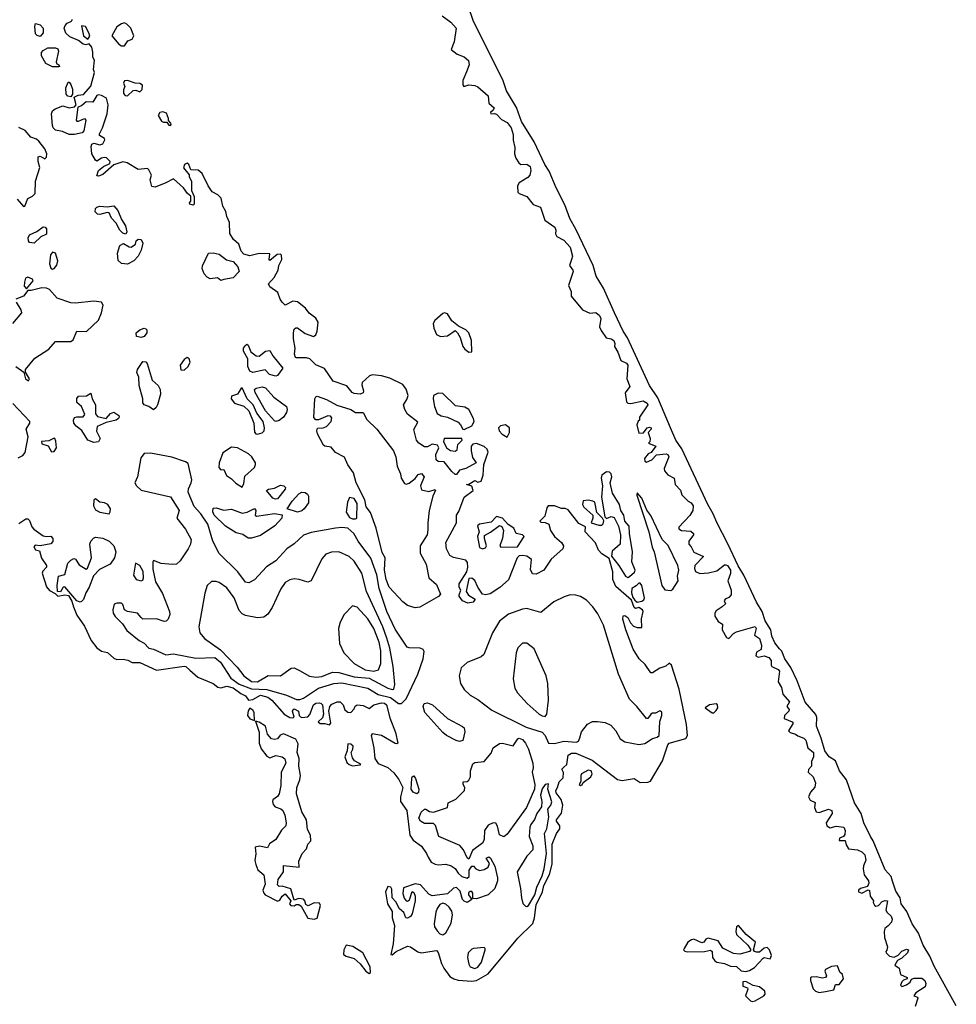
# Model space of a CAD drawing. Extents: x 2923744 to 3052146, y 543855 to 918667.
# Tile 28 of 50: x 2994081 to 3000200, y 818480 to 824910. Entities that reach past the tile are written whole.
import ezdxf

# ---------------------------------------------------------------- set-up
doc = ezdxf.new("R2010")
doc.units = 0

msp = doc.modelspace()

# ---------------------------------------------------------------- linework, layer by layer
at = {"layer": '0CON10XD'}
for points in [[(3000200.3, 818470.3), (3000055, 818728), (3000028, 818795), (2999984.6, 818865), (2999954.2, 818945), (2999912.5, 819005), (2999876.2, 819085), (2999840.8, 819135), (2999832.5, 819175), (2999805, 819217.5), (2999783.3, 819283.3), (2999774.1, 819314.1), (2999735, 819357.5), (2999657.7, 819547.7), (2999638.8, 819575), (2999596.2, 819665), (2999578, 819725), (2999536.1, 819796.1), (2999482.5, 819945), (2999437.5, 820005), (2999410.3, 820070.3), (2999368.8, 820095), (2999341.2, 820135), (2999317.3, 820217.3), (2999286, 820296), (2999287.9, 820352.1), (2999282.2, 820372.2), (2999213, 820453), (2999161.4, 820591.4), (2999119.1, 820679.1), (2999080.9, 820735), (2999060, 820785), (2999045, 820801.9), (2999015, 820840), (2998996, 820885), (2998987.7, 820925), (2998950.6, 820985), (2998932, 821045), (2998895, 821106.8), (2998812.7, 821282.7), (2998774.3, 821344.3), (2998707.9, 821487.9), (2998635, 821625.6), (2998612.7, 821682.7), (2998576.1, 821745), (2998408, 822108), (2998368.5, 822165), (2998333.5, 822245), (2998250.2, 822440.2), (2998195, 822521.4), (2998052.2, 822832.2), (2998024.2, 822875), (2997966.9, 822995), (2997896.1, 823156.1), (2997847.1, 823235), (2997827.9, 823305), (2997717.6, 823537.6), (2997675, 823612.5), (2997641.9, 823701.9), (2997585, 823812.9), (2997540.5, 823920.5), (2997512, 823965), (2997441.7, 824111.7), (2997359.6, 824245), (2997326.6, 824336.6), (2997260.8, 824445), (2997236.6, 824516.6), (2997045, 824899.2), (2997009.9, 824999.9)], [(2996842, 824935), (2996898, 824895), (2996933.3, 824855), (2996920.5, 824765), (2996900, 824715), (2996940, 824685), (2996985, 824666.7), (2997012.9, 824642.9), (2997018, 824615), (2996999.5, 824570.5), (2996977, 824513), (2996976.7, 824485), (2996983.3, 824475), (2997015.8, 824484.2), (2997055, 824480), (2997075, 824472), (2997142.3, 824412.3), (2997146, 824365), (2997180.8, 824335), (2997175, 824320), (2997157.5, 824305), (2997160, 824295), (2997182, 824298), (2997195, 824293.3), (2997229.1, 824259.1), (2997265, 824239.1), (2997291.1, 824205), (2997305, 824160), (2997305.5, 824124.5), (2997316.8, 824075), (2997313.8, 824033.8), (2997323.3, 824005), (2997341.2, 823975), (2997355, 823964), (2997395, 823966.5), (2997415, 823951.2), (2997420, 823925), (2997414.2, 823895), (2997400.7, 823879.3), (2997344, 823845), (2997334.3, 823825), (2997334.5, 823784.5), (2997345, 823774.4), (2997394, 823755), (2997435, 823703.8), (2997483.8, 823685), (2997511.3, 823601.3), (2997576.7, 823555), (2997583.3, 823535), (2997581.7, 823511.7), (2997590, 823495), (2997635, 823470), (2997676.7, 823425), (2997692.2, 823365), (2997686.7, 823343.3), (2997672, 823305), (2997695.4, 823275.4), (2997697.1, 823265), (2997666, 823175), (2997683.8, 823135), (2997683.3, 823105), (2997757.5, 823015), (2997805, 822993.3), (2997845, 822997.5), (2997868.3, 822978.3), (2997877.9, 822957.9), (2997870, 822905), (2997879.6, 822879.6), (2997911.9, 822831.9), (2997945, 822826.4), (2997962.9, 822815), (2997970, 822795), (2997966.7, 822775), (2997989.8, 822739.8), (2998007.5, 822685), (2998045, 822666), (2998054, 822655), (2998046.7, 822565), (2998067.5, 822515), (2998037, 822473), (2998046.2, 822415), (2998055, 822406.2), (2998074.3, 822404.3), (2998155, 822420.8), (2998181.2, 822405), (2998184, 822395), (2998130, 822315), (2998130, 822295), (2998121.7, 822288.3), (2998113.3, 822265), (2998125, 822210), (2998157, 822213), (2998180, 822245), (2998195, 822250), (2998206.7, 822245), (2998207.5, 822235), (2998187.5, 822215), (2998200, 822175), (2998197.5, 822152.5), (2998190, 822145), (2998237.5, 822125), (2998205.9, 822084.1), (2998186, 822074), (2998164, 822045), (2998166.1, 822026.1), (2998175, 822020), (2998211.2, 822035), (2998242.1, 822067.9), (2998303.8, 822073.8), (2998315, 822070), (2998322, 822055), (2998291.7, 821978.3), (2998293.2, 821963.2), (2998315, 821936.7), (2998356.4, 821916.4), (2998363.3, 821875), (2998398.3, 821838.3), (2998407.7, 821807.7), (2998447.5, 821765), (2998467.5, 821755), (2998481.2, 821735), (2998478, 821705), (2998458.8, 821671.2), (2998386.7, 821595), (2998387.5, 821585), (2998404.2, 821574.2), (2998465, 821568.8), (2998482.5, 821555), (2998482.5, 821545), (2998452, 821505), (2998452.5, 821485), (2998468.3, 821468.3), (2998485, 821432.5), (2998547.5, 821405), (2998492.5, 821345), (2998489.2, 821325), (2998496.7, 821306.7), (2998525, 821292.7), (2998582.2, 821297.8), (2998635, 821310.8), (2998685, 821348.8), (2998695, 821350), (2998705.8, 821345), (2998724.3, 821315), (2998725, 821293.3), (2998707.5, 821245), (2998728.9, 821185), (2998728.9, 821155), (2998715, 821137.5), (2998690, 821125), (2998683.8, 821113.8), (2998692.5, 821095), (2998670, 821075), (2998630.9, 821049.1), (2998622.6, 821035), (2998622, 821015), (2998645, 820980.7), (2998673.4, 820963.4), (2998670.9, 820925), (2998698.9, 820875), (2998715, 820869.3), (2998745, 820901.6), (2998765, 820913.1), (2998885, 820948), (2998891.9, 820935), (2998881.2, 820891.2), (2998915, 820868), (2998926.9, 820825), (2998925, 820797.5), (2998895, 820780), (2998890, 820755), (2998905, 820746.2), (2998944.2, 820755.8), (2998975, 820743.6), (2998991.2, 820725), (2998990, 820695), (2998995.8, 820685.8), (2999035.6, 820665.6), (2999044.5, 820655), (2999035.4, 820585.4), (2999058.8, 820548.8), (2999066.7, 820505), (2999110, 820455), (2999092.9, 820425), (2999107.5, 820405), (2999106.2, 820395), (2999078.6, 820365), (2999075.8, 820345.8), (2999126.7, 820325), (2999134, 820315), (2999103.3, 820265), (2999114.1, 820254.1), (2999150, 820245), (2999165, 820232.5), (2999205, 820217.5), (2999216.7, 820205), (2999230, 820155), (2999267.5, 820125), (2999266.7, 820095), (2999253.3, 820065), (2999253.3, 820035), (2999235, 820012.5), (2999232, 819995), (2999264.3, 819964.3), (2999279.2, 819925), (2999275, 819896.7), (2999246.5, 819865), (2999234.5, 819835), (2999245, 819812.9), (2999278.3, 819798.3), (2999273.5, 819765), (2999285, 819736.2), (2999305, 819731.9), (2999365, 819753.3), (2999386.4, 819746.4), (2999390, 819725), (2999350, 819665), (2999354, 819645), (2999375, 819632.9), (2999415.9, 819644.1), (2999465, 819636.2), (2999473.8, 819615), (2999471.7, 819588.3), (2999463.8, 819576.2), (2999437.5, 819565), (2999435, 819550), (2999475, 819550), (2999481.2, 819521.2), (2999495.9, 819495.9), (2999555, 819488), (2999583.3, 819475), (2999602, 819455), (2999608.8, 819421.2), (2999593.3, 819385), (2999592.5, 819365), (2999598.8, 819325), (2999627.5, 819285), (2999628.6, 819271.4), (2999620, 819250), (2999574.3, 819235.7), (2999562, 819225), (2999561.2, 819215), (2999583.6, 819206.4), (2999625, 819227.5), (2999633, 819223), (2999637.5, 819185), (2999660, 819155), (2999657.5, 819145), (2999665, 819127.5), (2999675, 819120), (2999692.5, 819125), (2999715, 819150), (2999735, 819157.5), (2999750, 819155), (2999740, 819095), (2999748.6, 819078.6), (2999773.8, 819055), (2999781.2, 819035), (2999776.2, 819015), (2999755, 818992), (2999732.5, 818975), (2999728.8, 818955), (2999731.2, 818915), (2999750, 818855), (2999747, 818833), (2999740, 818825), (2999742.5, 818815), (2999763.3, 818795), (2999795, 818788.2), (2999819.8, 818800.2), (2999845, 818827.5), (2999875, 818838.8), (2999888, 818835), (2999881.2, 818815), (2999845, 818780.8), (2999816.7, 818765), (2999797.5, 818735), (2999826.7, 818715), (2999835, 818673.3), (2999880, 818655), (2999880, 818645), (2999855, 818637.5), (2999845, 818626.7), (2999836, 818605), (2999845, 818596), (2999875, 818606.2), (2999898.8, 818625), (2999907, 818643), (2999925, 818650), (2999975, 818650), (2999995.6, 818635), (3000001.4, 818615), (2999995.8, 818594.2), (2999936.2, 818555), (2999923.3, 818535), (2999946.2, 818526.2), (2999949.5, 818519.5), (2999930.6, 818465)], [(2994215, 824801.2), (2994195, 824806.2), (2994185, 824817.5), (2994179.5, 824865), (2994185, 824885.6), (2994215, 824875.7), (2994234.2, 824855), (2994234, 824825), (2994215, 824801.2)], [(2997065, 818634.1), (2997141.6, 818678.4), (2997335, 818911.1), (2997432.9, 819007.1), (2997444.3, 819045), (2997455, 819130), (2997496.9, 819213.1), (2997506.1, 819255), (2997541.6, 819328.4), (2997559.6, 819395), (2997560, 819525), (2997588.8, 819595), (2997610.9, 819625), (2997609.8, 819645), (2997588.1, 819675), (2997587.8, 819685), (2997621.5, 819728.5), (2997629.2, 819779.2), (2997618.2, 819818.2), (2997585, 819860.9), (2997582.7, 819875), (2997595.5, 819895), (2997605, 819933.1), (2997631.9, 819958.1), (2997632.7, 819992.7), (2997622.3, 820015), (2997635, 820028), (2997656.2, 820045), (2997665, 820107.1), (2997685, 820120.5), (2997715, 820119.2), (2997821.2, 820075), (2997987.1, 819947.1), (2998018.1, 819941.9), (2998095, 819955.3), (2998135, 819928.9), (2998185, 819930.9), (2998202.7, 819937.3), (2998281, 820069), (2998315.5, 820175), (2998325, 820185.4), (2998434, 820216), (2998444.2, 820235), (2998437.4, 820307.4), (2998388.7, 820538.7), (2998340, 820695), (2998325, 820707.5), (2998302.7, 820687.3), (2998263.9, 820673.9), (2998215, 820644.2), (2998204.6, 820644.6), (2998168.2, 820698.2), (2998128.6, 820735), (2998088, 820798), (2998040, 820925), (2998022, 820995), (2998024.2, 821015.8), (2998035, 821020), (2998055, 821006), (2998070.9, 820970.9), (2998090.1, 820950.1), (2998115, 820939.6), (2998145, 820940), (2998142.6, 820997.4), (2998154.3, 821045), (2998149.2, 821055), (2998125, 821071.2), (2998105, 821064.3), (2998095, 821070.8), (2998078.6, 821118.6), (2997975, 821208.5), (2997956.5, 821255), (2997956.2, 821305), (2997931.7, 821391.7), (2997885, 821422.5), (2997862.5, 821445), (2997842.6, 821492.6), (2997776.2, 821565), (2997777.5, 821597.5), (2997735, 821619.4), (2997665, 821708.2), (2997645, 821718.5), (2997621.7, 821718.3), (2997575, 821735.6), (2997534.2, 821735.8), (2997525, 821722.5), (2997511.9, 821668.1), (2997480, 821635), (2997485, 821627.5), (2997515, 821627.1), (2997538.8, 821615), (2997548.6, 821575), (2997574.8, 821534.8), (2997620, 821495), (2997633.8, 821475), (2997630, 821455), (2997552.6, 821387.4), (2997505, 821314), (2997455, 821289.2), (2997431.7, 821291.7), (2997418.5, 821318.5), (2997425.3, 821385.3), (2997395, 821405.4), (2997365, 821411.8), (2997345, 821409.1), (2997330, 821395), (2997275, 821251.4), (2997218.3, 821201.7), (2997155, 821161.1), (2997125, 821153.1), (2997105, 821157.5), (2997073.8, 821205), (2997055, 821247.5), (2997035, 821261.9), (2997015, 821261.2), (2996998.6, 821175), (2997012.7, 821152.7), (2997056.2, 821125), (2997042.5, 821105), (2997009.5, 821099.5), (2996974, 821115), (2996952, 821145), (2996951.2, 821155), (2996963.8, 821185), (2996952.9, 821205), (2996952.7, 821225), (2997001.9, 821305), (2997009.1, 821335), (2997006.2, 821366.2), (2996995, 821380.8), (2996915, 821397.9), (2996891.2, 821411.2), (2996869.5, 821455), (2996866, 821495), (2996934, 821625), (2996933.8, 821673.8), (2996950.9, 821699.1), (2996985, 821791.2), (2997044, 821835), (2997035, 821863.3), (2997000, 821875), (2997015, 821877.5), (2997055, 821901.2), (2997075, 821890), (2997095, 821896), (2997109.5, 821935), (2997113.8, 822005), (2997141.4, 822085), (2997135, 822106), (2997115, 822122.5), (2997065, 822142), (2997041.1, 822138.9), (2997030.8, 822125), (2997030, 822095), (2997040.3, 822050.3), (2997062.5, 822015), (2996995, 821980), (2996955, 821968), (2996935, 821940), (2996925, 821940), (2996905, 821959.1), (2996855, 822021.9), (2996815, 822024.6), (2996801.2, 822035), (2996799.3, 822070.7), (2996818.8, 822115), (2996810.6, 822130.6), (2996775, 822138.9), (2996745, 822121.1), (2996725, 822119.5), (2996688.5, 822145), (2996673.2, 822163.2), (2996656.2, 822233.8), (2996681.7, 822281.7), (2996615, 822334), (2996596.9, 822365), (2996588.8, 822395), (2996610.7, 822429.3), (2996618, 822455), (2996605, 822497.5), (2996585, 822526.7), (2996498.8, 822568.8), (2996445, 822584.2), (2996385, 822591.2), (2996365.9, 822584.1), (2996319.3, 822540.7), (2996316.2, 822525), (2996327.2, 822487.2), (2996325, 822472.5), (2996305.9, 822464.1), (2996265, 822469.3), (2996252.7, 822475), (2996218.3, 822518.3), (2996129.5, 822549.5), (2996072.7, 822632.7), (2996015, 822656.8), (2995975.8, 822695.8), (2995955, 822702.4), (2995888.8, 822701.2), (2995881.9, 822705), (2995875.5, 822725), (2995881.4, 822765), (2995870.4, 822825), (2995869.1, 822865), (2995875, 822888.8), (2995885, 822898.8), (2995895, 822898), (2995945, 822860.8), (2995999.5, 822840.5), (2996015, 822852.5), (2996024, 822875), (2996030.8, 822935), (2996015, 822960), (2995972.9, 822992.9), (2995947.2, 823027.2), (2995895, 823067.5), (2995865, 823072), (2995815, 823046.7), (2995795, 823065.8), (2995782.3, 823085), (2995768.1, 823128.1), (2995716, 823165), (2995706.7, 823185), (2995743.6, 823226.4), (2995770, 823275), (2995773.8, 823305), (2995794.3, 823345), (2995792.1, 823372.1), (2995785, 823379.2), (2995762.2, 823377.8), (2995715, 823337.5), (2995710, 823345), (2995715, 823380), (2995645, 823383.3), (2995585, 823367.5), (2995545, 823379.2), (2995528.5, 823398.5), (2995513.1, 823445), (2995478, 823475), (2995453.4, 823513.4), (2995451.2, 823585), (2995433.3, 823625), (2995427.7, 823657.7), (2995407.5, 823692.5), (2995396.7, 823745), (2995375.8, 823765.8), (2995338.8, 823785), (2995312.5, 823825), (2995273.8, 823905), (2995247.3, 823927.3), (2995200, 823930), (2995186.7, 823965), (2995175, 823972.5), (2995157.5, 823965), (2995151.7, 823941.7), (2995187.5, 823897.5), (2995187.5, 823885), (2995203.3, 823855), (2995203.3, 823795), (2995220, 823755), (2995220, 823705), (2995215, 823700), (2995192.5, 823705), (2995190, 823715), (2995200, 823725), (2995198.3, 823758.3), (2995177.5, 823775), (2995151.7, 823811.7), (2995085, 823870), (2995036.2, 823843.8), (2994965, 823817.5), (2994945, 823820), (2994932.5, 823865), (2994942.5, 823895), (2994925, 823930), (2994915, 823937.5), (2994855, 823932.5), (2994782.5, 823975), (2994755, 823981.2), (2994695, 823962.5), (2994625, 823900), (2994595, 823887.5), (2994585, 823890), (2994596.7, 823925), (2994627.7, 823952.3), (2994668.8, 823971.2), (2994672.5, 823985), (2994647.1, 824007.1), (2994635, 824010), (2994615, 824006), (2994585, 823986.7), (2994575, 823993.8), (2994552.5, 824035), (2994548.3, 824081.7), (2994552.5, 824097.5), (2994565, 824103.8), (2994605, 824094), (2994625, 824100), (2994636.7, 824125), (2994633.9, 824133.9), (2994602.9, 824152.9), (2994602, 824165), (2994622.2, 824205), (2994652.9, 824295), (2994658.6, 824355), (2994648.8, 824398.8), (2994615, 824415.8), (2994595, 824419.2), (2994585.6, 824414.4), (2994558.2, 824371.8), (2994515, 824373.1), (2994485, 824347.5), (2994460, 824340), (2994450, 824255), (2994455, 824247.5), (2994465, 824246.7), (2994505, 824266), (2994513.8, 824255), (2994500, 824185), (2994488.3, 824171.7), (2994439.6, 824160.4), (2994405, 824161.5), (2994360.6, 824180.6), (2994315, 824189.2), (2994299.4, 824205), (2994295, 824220), (2994288.5, 824295), (2994296, 824315), (2994312.1, 824327.9), (2994362.3, 824347.7), (2994405, 824334), (2994438, 824342), (2994450, 824355), (2994437.5, 824405), (2994463.1, 824416.9), (2994497.3, 824422.7), (2994545, 824476.7), (2994570, 824565), (2994562.5, 824585), (2994570, 824645), (2994558, 824665), (2994557.7, 824697.7), (2994551.7, 824731.7), (2994535, 824752.5), (2994513.6, 824746.4), (2994495, 824750), (2994465, 824773.8), (2994407.7, 824797.7), (2994382.3, 824822.3), (2994372, 824855), (2994377.3, 824872.7), (2994391.7, 824888.3), (2994419.5, 824900.5), (2994426.1, 824913.9)], [(2994525, 824782.5), (2994538.3, 824801.7), (2994533.3, 824825), (2994510, 824865), (2994485, 824870), (2994496.7, 824805), (2994525, 824782.5)], [(2994765, 824740), (2994787, 824773), (2994815.9, 824784.1), (2994826.2, 824805), (2994806.7, 824855), (2994781.7, 824881.7), (2994765, 824890), (2994745, 824884), (2994716.4, 824863.6), (2994683.3, 824805), (2994729.5, 824749.5), (2994745, 824740), (2994765, 824740)], [(2994295, 824602.5), (2994252, 824625), (2994222.9, 824675), (2994224, 824695), (2994235, 824708.8), (2994265, 824726.7), (2994315, 824726.7), (2994329.2, 824719.2), (2994333.8, 824705), (2994320, 824635), (2994322.5, 824622.5), (2994337.5, 824615), (2994340, 824605), (2994335, 824603.3), (2994295, 824602.5)], [(2994415, 824407.5), (2994395, 824410), (2994384.2, 824424.2), (2994381.4, 824465), (2994398.3, 824501.7), (2994405, 824502.5), (2994415, 824487.5), (2994425.8, 824455.8), (2994426.7, 824423.3), (2994415, 824407.5)], [(2994785, 824413.3), (2994823, 824447), (2994839.3, 824449.3), (2994865, 824440), (2994880, 824455), (2994883.6, 824483.6), (2994865, 824493.8), (2994835, 824496), (2994785, 824512.5), (2994765, 824510), (2994760, 824495), (2994767.5, 824475), (2994758.3, 824451.7), (2994758.3, 824428.3), (2994770, 824415), (2994785, 824413.3)], [(2995065, 824220), (2995070, 824225), (2995067.5, 824235), (2995052.5, 824252.5), (2995053.3, 824265), (2995038.9, 824298.9), (2995015, 824308.6), (2994995.8, 824304.2), (2994986.2, 824285), (2995008.3, 824248.3), (2995020.7, 824240.7), (2995041.7, 824241.7), (2995055, 824222.5), (2995065, 824220)], [(2994065, 823737.1), (2994105, 823689.2), (2994115, 823692), (2994135, 823743.1), (2994165, 823757.3), (2994181.1, 823775), (2994184.1, 823855), (2994212, 823945), (2994200.8, 823985), (2994201.2, 824015), (2994215, 824020), (2994245, 824002.5), (2994256.6, 824013.4), (2994258, 824035), (2994245, 824067.7), (2994205, 824117.3), (2994189.6, 824129.6), (2994153.3, 824143.3), (2994116.3, 824186.3), (2994075, 824205.2)], [(2994775, 823510), (2994755, 823516.2), (2994735, 823536.2), (2994710.9, 823580.9), (2994680, 823615), (2994665, 823648.8), (2994651.7, 823651.7), (2994605, 823638.2), (2994589.1, 823639.1), (2994573.3, 823655), (2994575, 823676.7), (2994585, 823686.7), (2994605, 823692.3), (2994653, 823687), (2994695, 823693.8), (2994721.2, 823665), (2994746, 823605), (2994772, 823565), (2994780, 823525), (2994775, 823510)], [(2994175, 823451.3), (2994145, 823454.7), (2994137.3, 823465), (2994137.1, 823485), (2994145, 823504.4), (2994192.7, 823527.3), (2994235, 823556.7), (2994246.2, 823556.2), (2994255.5, 823544.5), (2994255, 823510), (2994218.1, 823491.9), (2994175, 823451.3)], [(2994785, 823314.1), (2994745, 823318.5), (2994725, 823337.5), (2994719, 823385), (2994734.2, 823435), (2994759.1, 823449.1), (2994795, 823426.2), (2994810, 823425), (2994836.4, 823443.6), (2994842.5, 823465), (2994854.2, 823475.8), (2994875, 823473.8), (2994885, 823450), (2994874.3, 823405), (2994855, 823365.7), (2994827.5, 823335), (2994785, 823314.1)], [(2994295, 823281.8), (2994305, 823284.5), (2994323, 823307), (2994329.4, 823335), (2994315.4, 823385), (2994295, 823392.3), (2994281, 823375), (2994275.7, 823315), (2994285, 823288.5), (2994295, 823281.8)], [(2995395, 823207.5), (2995373.8, 823223.8), (2995325, 823218.5), (2995305, 823229.1), (2995285, 823250), (2995273.5, 823285), (2995275, 823302.5), (2995315, 823386.2), (2995345, 823388.1), (2995385, 823378.9), (2995431.1, 823341.1), (2995475, 823331.5), (2995506.3, 823296.3), (2995515.7, 823265), (2995476.4, 823223.6), (2995415, 823213.8), (2995395, 823207.5)], [(2994125, 823152.5), (2994167.9, 823205), (2994163.9, 823215), (2994135, 823229.2), (2994117.9, 823222.1), (2994111.5, 823195), (2994110.5, 823170.5), (2994125, 823152.5)], [(2994055, 822644.8), (2994108.7, 822608.7), (2994119.6, 822565), (2994137.7, 822552.3), (2994144.5, 822565), (2994117.8, 822607.8), (2994118.7, 822625), (2994179.7, 822700.3), (2994271.7, 822758.3), (2994315, 822808.2), (2994415, 822809.3), (2994429.6, 822820.4), (2994455, 822875.4), (2994516.5, 822873.5), (2994595, 822947.8), (2994615, 822996.2), (2994625.8, 823045), (2994615.6, 823065.6), (2994565, 823072.3), (2994445, 823058.9), (2994415, 823061.5), (2994325, 823091.5), (2994275, 823148.2), (2994255, 823156.9), (2994225, 823159.1), (2994155, 823141.9), (2994135, 823142.5), (2994105.3, 823104.7), (2994056.4, 823085)], [(2994057.1, 823065), (2994087.5, 823015), (2994092.9, 822995), (2994034.3, 822925.7)], [(2997015, 822738.8), (2997035, 822740), (2997031.9, 822815), (2997016, 822866), (2996995, 822885.6), (2996947.7, 822907.7), (2996905, 822943.3), (2996875, 822990), (2996856.7, 822996.7), (2996845, 822991.2), (2996792.9, 822945), (2996783.3, 822925), (2996785.6, 822895.6), (2996805, 822853.8), (2996830.5, 822840.5), (2996875, 822846), (2996925, 822880), (2996941.2, 822865), (2996958, 822835), (2996976.8, 822776.8), (2996988.7, 822758.7), (2997015, 822738.8)], [(2994875, 822834), (2994845, 822841.4), (2994841.8, 822865), (2994865, 822885.3), (2994894.5, 822894.5), (2994905, 822891.9), (2994911.9, 822885), (2994911.9, 822865), (2994895, 822842), (2994875, 822834)], [(2995755, 822582.7), (2995713.8, 822593.8), (2995685, 822623.3), (2995605, 822605.5), (2995585, 822613.8), (2995572.2, 822645), (2995570.5, 822695), (2995542, 822745), (2995543.3, 822765), (2995555, 822782.5), (2995565, 822790), (2995574.3, 822784.3), (2995591.7, 822741.7), (2995625, 822715.8), (2995645, 822713.8), (2995686, 822745), (2995715, 822749.2), (2995734.4, 822715), (2995799.2, 822635), (2995765, 822585.8), (2995755, 822582.7)], [(2995155, 822620.2), (2995181.7, 822645), (2995193.7, 822673.7), (2995189.1, 822695), (2995175, 822703.1), (2995155, 822691.3), (2995128.3, 822655), (2995134.1, 822624.1), (2995155, 822620.2)], [(2994955, 822362), (2994924.7, 822384.7), (2994894.4, 822395), (2994885, 822407.5), (2994885.5, 822435), (2994862, 822522), (2994860, 822575), (2994846.7, 822605), (2994850, 822625), (2994885, 822677.1), (2994905, 822675.6), (2994914.2, 822665), (2994945.3, 822555.3), (2994985, 822521.4), (2994999.5, 822495), (2995000.4, 822465), (2994981.2, 822395), (2994972.8, 822377.2), (2994955, 822362)], [(2995635, 822203.8), (2995665, 822211.8), (2995677.5, 822225), (2995681, 822245), (2995670.5, 822285), (2995630.5, 822340.5), (2995605.2, 822395), (2995567, 822435), (2995535, 822505.8), (2995525, 822500), (2995504.8, 822465.2), (2995465, 822450.9), (2995461.9, 822435), (2995485, 822404.7), (2995545, 822385.8), (2995577.2, 822355), (2995611.2, 822275), (2995615.4, 822215.4), (2995623.8, 822205), (2995635, 822203.8)], [(2995755, 822286.8), (2995745, 822290.4), (2995686.3, 822355), (2995618.2, 822475), (2995615.6, 822495), (2995625, 822504.4), (2995665, 822511.6), (2995687.5, 822505), (2995742.2, 822445), (2995822.9, 822385), (2995828.9, 822365), (2995825, 822344), (2995805, 822314.4), (2995775, 822292), (2995755, 822286.8)], [(2994565, 822148.5), (2994525.7, 822165), (2994486.4, 822226.4), (2994450, 822255), (2994434.7, 822275), (2994431.5, 822295), (2994438.9, 822311.1), (2994455, 822317.5), (2994494.5, 822315.5), (2994507.3, 822332.7), (2994485, 822383.8), (2994455, 822410), (2994454.4, 822435.6), (2994465, 822450.8), (2994516.3, 822453.7), (2994545, 822470), (2994554.4, 822435), (2994575.2, 822395.2), (2994575.9, 822335.9), (2994588.9, 822318.9), (2994645, 822305.6), (2994675, 822338.5), (2994695, 822346.4), (2994728, 822325), (2994731.2, 822315), (2994726, 822305), (2994710, 822295), (2994645, 822280), (2994586.9, 822253.1), (2994582.6, 822222.6), (2994606.7, 822175), (2994595, 822153.8), (2994565, 822148.5)], [(2996665, 821068.6), (2996615, 821084.2), (2996585, 821107.5), (2996495, 821203.3), (2996475.7, 821255), (2996463.8, 821315), (2996468.8, 821395), (2996449.9, 821429.9), (2996409.9, 821589.9), (2996372.2, 821692.2), (2996345, 821728.8), (2996334.7, 821775), (2996278.5, 821885), (2996261.1, 821951.1), (2996225, 822003.5), (2996202.2, 822052.2), (2996145, 822084.6), (2996115, 822119.4), (2996075, 822125.6), (2996065, 822132.5), (2996027.5, 822205), (2996022.5, 822225), (2996027, 822243), (2996064, 822244), (2996085, 822252.5), (2996116.7, 822285), (2996119.6, 822309.6), (2996110.5, 822320.5), (2996095, 822322.5), (2996032.2, 822297.8), (2996015, 822296.9), (2996003.2, 822313.2), (2996009.6, 822435), (2996015, 822448.1), (2996025, 822451.5), (2996085, 822430), (2996152.2, 822392.2), (2996244.3, 822365), (2996275, 822344.4), (2996325, 822344.3), (2996349, 822299), (2996415, 822235.4), (2996523.6, 822095), (2996539.1, 822055), (2996547.6, 821995), (2996568.9, 821945), (2996573.1, 821915), (2996595, 821881.2), (2996605, 821875.8), (2996625, 821882.9), (2996665.4, 821914.6), (2996685, 821940), (2996705, 821945.4), (2996724.5, 821925), (2996700.5, 821865), (2996705, 821840), (2996755, 821827.9), (2996795, 821842.5), (2996798.5, 821838.5), (2996781, 821799), (2996755.8, 821704.2), (2996746.5, 821625), (2996747.6, 821577.6), (2996742.7, 821545), (2996697.9, 821475), (2996696.7, 821426.7), (2996736.4, 821355), (2996754.3, 821264.3), (2996805, 821222.5), (2996830.7, 821159.3), (2996817, 821143), (2996695, 821074.2), (2996665, 821068.6)], [(2996985, 822233.3), (2997035, 822258), (2997049.2, 822285), (2997045.8, 822305), (2997015, 822363.3), (2996990, 822380), (2996928.3, 822388.3), (2996845, 822468), (2996815, 822470.8), (2996785, 822456.2), (2996781.5, 822435), (2996790.4, 822385), (2996809.2, 822339.2), (2996835, 822322.2), (2996875, 822313.5), (2996945, 822281.8), (2996961.2, 822265), (2996975, 822236.7), (2996985, 822233.3)], [(2994070.4, 822049.6), (2994102, 822065), (2994117.5, 822082.5), (2994137.1, 822185), (2994122.2, 822235), (2994147.3, 822275), (2994146.9, 822285), (2994035, 822404.1)], [(2997265, 822183.3), (2997281.9, 822215), (2997281.4, 822245), (2997255, 822263.3), (2997222.2, 822257.8), (2997210, 822245), (2997212.9, 822225), (2997233.4, 822203.4), (2997265, 822183.3)], [(2994288.2, 822088.2), (2994305, 822089.1), (2994320.9, 822115), (2994317.6, 822157.6), (2994310, 822175), (2994305, 822177.5), (2994271.1, 822158.9), (2994222.5, 822155), (2994225, 822140), (2994267.4, 822127.4), (2994288.2, 822088.2)], [(2996925, 822092.9), (2996938.3, 822101.7), (2996944.1, 822135.9), (2996972.5, 822165), (2996970, 822175), (2996854.6, 822175.4), (2996849.4, 822155), (2996869.2, 822115), (2996895, 822095.7), (2996925, 822092.9)], [(2995535, 821857.5), (2995545, 821880), (2995550.8, 821929.2), (2995613.9, 821985), (2995622.5, 822005), (2995620.4, 822015), (2995598.5, 822055), (2995575, 822075.5), (2995503.8, 822113.8), (2995465, 822117.8), (2995408.6, 822081.4), (2995383.2, 822015), (2995382.8, 821985), (2995395, 821971.2), (2995415, 821971.9), (2995433, 821933), (2995465, 821912.1), (2995493.2, 821883.2), (2995535, 821857.5)], [(2996575, 820444.2), (2996605.3, 820474.7), (2996682.1, 820635), (2996715.8, 820735), (2996723, 820783), (2996716.4, 820796.4), (2996696.4, 820806.4), (2996625, 820806.9), (2996612.3, 820812.3), (2996535, 820930.5), (2996480.2, 821045), (2996429.8, 821195), (2996415, 821284.4), (2996375, 821393.1), (2996292.3, 821505), (2996264.6, 821554.6), (2996225, 821590), (2996185, 821594.2), (2996145, 821589.4), (2995985, 821561.3), (2995935, 821544.5), (2995875, 821487.1), (2995825.5, 821454.5), (2995755, 821375.6), (2995692.9, 821337.1), (2995615, 821251.4), (2995577.6, 821232.4), (2995556.4, 821236.4), (2995505, 821304.5), (2995384, 821424), (2995342.9, 821505), (2995310.5, 821615), (2995265, 821683.9), (2995221.5, 821731.5), (2995182.4, 821825), (2995182.9, 821847.1), (2995202, 821885), (2995204.7, 821905), (2995180.9, 822010.9), (2995165, 822022.5), (2995075, 822052), (2994935, 822079.4), (2994895, 822076.2), (2994871.7, 822048.3), (2994850, 821925), (2994834.1, 821885.9), (2994843.8, 821865), (2994875, 821836.7), (2995065, 821794.3), (2995122.5, 821705), (2995107.5, 821655), (2995165, 821582), (2995200.8, 821515), (2995195.7, 821485), (2995180.8, 821455), (2995130, 821375), (2995106.2, 821355), (2995078.3, 821351.7), (2995005, 821358.2), (2994955, 821377.5), (2994950.3, 821369.7), (2994950.6, 821320.6), (2994968.1, 821238.1), (2995013.5, 821163.5), (2995059.2, 821045), (2995060.8, 821025), (2995050, 820995), (2995037.8, 820982.2), (2995025, 820980), (2994975, 820997.8), (2994885.9, 820995.9), (2994874.2, 821005.8), (2994849.4, 821035), (2994785, 821045.6), (2994766, 821055), (2994755, 821090), (2994745, 821099.4), (2994715, 821100), (2994698.1, 821091.9), (2994689.2, 821055), (2994691.1, 821035), (2994705, 821013.1), (2994753.5, 820965), (2994780, 820920), (2994862.2, 820855), (2994895, 820837.5), (2994925, 820805.8), (2994955, 820798.4), (2995035, 820762.9), (2995085, 820769.5), (2995231.2, 820741.2), (2995355, 820743.6), (2995392.3, 820715), (2995460.3, 820610.3), (2995515, 820571.3), (2995595, 820539), (2995695.5, 820535.5), (2995825, 820499), (2995890.2, 820470.2), (2995910.6, 820469.4), (2995935, 820478.1), (2996033.5, 820545), (2996133.1, 820575), (2996185, 820578.2), (2996355, 820544.2), (2996422.4, 820502.4), (2996502.5, 820482.5), (2996555, 820445.2), (2996575, 820444.2)], [(2998055, 821266.4), (2998065, 821272.7), (2998098.3, 821301.7), (2998102.5, 821315), (2998080.1, 821370.1), (2998084.3, 821435), (2998064.7, 821555), (2998063.2, 821603.2), (2998034.3, 821635), (2998026.9, 821675), (2998007.8, 821705), (2997998.8, 821745), (2997955, 821818.1), (2997938.8, 821885), (2997950, 821925), (2997945.8, 821945), (2997935, 821955.7), (2997915, 821958), (2997885, 821936.2), (2997878.9, 821915), (2997888.7, 821865), (2997882.6, 821792.6), (2997903.3, 821663.3), (2997915, 821652.5), (2997945, 821665.8), (2997965, 821658), (2997992.7, 821602.7), (2998006.5, 821546.5), (2998003.1, 821485), (2997950.9, 821439.1), (2997947.5, 821407.5), (2997996.1, 821345), (2998038.2, 821275), (2998055, 821266.4)], [(2995752.3, 821777.7), (2995735, 821784.3), (2995693.8, 821835), (2995705.7, 821844.3), (2995745, 821851.2), (2995785, 821870), (2995806.7, 821866.7), (2995816.9, 821855), (2995814.2, 821845), (2995765, 821781.4), (2995752.3, 821777.7)], [(2994665, 821684), (2994672.5, 821695), (2994674.3, 821715), (2994657.5, 821745), (2994635, 821755.4), (2994605, 821758.9), (2994575, 821780), (2994565, 821771.2), (2994562.3, 821735), (2994575, 821709.4), (2994605, 821694.5), (2994665, 821684)], [(2995895, 821694.4), (2995827.5, 821715), (2995861.1, 821765), (2995905, 821814.2), (2995925, 821824.2), (2995945, 821822), (2995960.8, 821810.8), (2995967.3, 821797.3), (2995967.5, 821755), (2995940, 821715), (2995925, 821703.1), (2995895, 821694.4)], [(2996275, 821650), (2996282.5, 821655), (2996285, 821751.1), (2996265, 821782.9), (2996235, 821790), (2996221.7, 821758.3), (2996213.4, 821693.4), (2996235, 821660), (2996255, 821650.8), (2996275, 821650)], [(2998335, 821182.5), (2998348.8, 821191.2), (2998384, 821245), (2998378.6, 821275), (2998387.6, 821315), (2998380, 821345), (2998317.1, 821477.1), (2998277.7, 821515), (2998205, 821672), (2998177.9, 821707.9), (2998145, 821786.2), (2998115, 821820), (2998113.3, 821805), (2998191.2, 821565), (2998213.8, 821465), (2998226.2, 821435), (2998276.7, 821215), (2998296.2, 821186.2), (2998335, 821182.5)], [(2995574, 821524), (2995537.8, 821547.8), (2995495, 821558.2), (2995425, 821602.4), (2995352, 821675), (2995341.9, 821695), (2995345, 821719.4), (2995365, 821722), (2995415, 821707.1), (2995465, 821713.3), (2995535, 821687.9), (2995566.8, 821693.2), (2995615, 821718), (2995623.8, 821705), (2995620, 821675), (2995628.8, 821668.8), (2995744.7, 821684.7), (2995796, 821676), (2995794.2, 821655), (2995748.6, 821605), (2995655, 821541.8), (2995595, 821524.7), (2995574, 821524)], [(2997865, 821608), (2997885, 821610), (2997893.3, 821616.7), (2997896.7, 821636.7), (2997887.5, 821655), (2997851.5, 821691.5), (2997838.5, 821758.5), (2997826.5, 821766.5), (2997795, 821772), (2997763.1, 821766.9), (2997757.9, 821745), (2997766.9, 821726.9), (2997824.4, 821675), (2997825.5, 821654.5), (2997814.1, 821624.1), (2997865, 821608)], [(2997105, 821454.5), (2997125, 821461.4), (2997130.5, 821475), (2997117.3, 821522.7), (2997117.7, 821542.3), (2997157.7, 821562.3), (2997215, 821605.8), (2997230, 821600), (2997241.9, 821575), (2997235, 821523.8), (2997217.5, 821475), (2997224.5, 821464.5), (2997332.4, 821467.6), (2997375.8, 821535), (2997365.5, 821545.5), (2997324.2, 821555), (2997309.4, 821589.4), (2997272.8, 821612.8), (2997235, 821654.2), (2997195, 821665.4), (2997160.7, 821629.3), (2997085, 821615.4), (2997071.9, 821605), (2997082, 821565), (2997072.5, 821535), (2997083.9, 821463.9), (2997105, 821454.5)], [(2994075, 821620.6), (2994120.2, 821649.8), (2994135, 821650), (2994145, 821640), (2994159, 821599), (2994173.3, 821583.3), (2994235, 821539.3), (2994255, 821534.4), (2994285, 821537.1), (2994298.3, 821521.7), (2994297.3, 821502.7), (2994285, 821486.2), (2994215, 821474), (2994182.7, 821477.3), (2994173.2, 821466.8), (2994185, 821446.9), (2994210.6, 821440.6), (2994222.8, 821392.8), (2994256, 821345), (2994255.7, 821334.3), (2994230.9, 821309.1), (2994227.9, 821295), (2994256.7, 821206.7), (2994275, 821183.1), (2994313.1, 821163.1), (2994330, 821145), (2994375, 821154.2), (2994398.8, 821148.8), (2994422.4, 821112.4), (2994431.3, 821075), (2994455, 821022.2), (2994505, 820950), (2994548.8, 820855), (2994585, 820808.8), (2994615, 820785.6), (2994655, 820778), (2994695, 820740), (2994715, 820731.2), (2994757.1, 820732.9), (2994787.1, 820727.1), (2994815, 820711.9), (2994865, 820712.1), (2994975, 820662.9), (2995155, 820688), (2995166.7, 820685), (2995191.9, 820661.9), (2995245, 820615.4), (2995345, 820575.8), (2995375, 820550.3), (2995395, 820547.4), (2995435, 820557), (2995475, 820546.8), (2995525, 820510), (2995556.2, 820495), (2995576.1, 820466.1), (2995605, 820471.2), (2995655, 820498.4), (2995702.5, 820485), (2995728.8, 820465), (2995809.2, 820375), (2995845, 820351.9), (2995865, 820350), (2995873.3, 820355), (2995864, 820395), (2995866.7, 820405), (2995875, 820409.2), (2995902, 820395), (2995907.5, 820365), (2995915, 820357.5), (2995925, 820352.5), (2995963.6, 820356.4), (2995976.7, 820373.3), (2996000.9, 820435), (2996015, 820446.3), (2996038.5, 820448.5), (2996051.2, 820445), (2996059.2, 820435), (2996065.7, 820375), (2996058.7, 820351.3), (2996030, 820325), (2996043.9, 820313.9), (2996075, 820312.9), (2996105, 820303.8), (2996113.8, 820316.2), (2996100, 820395), (2996108.1, 820425), (2996120, 820440), (2996155, 820455.4), (2996175, 820455.4), (2996193.5, 820435), (2996205, 820402.5), (2996225, 820387.5), (2996245, 820386.5), (2996265, 820410), (2996273.1, 820426.9), (2996285.5, 820434.5), (2996325, 820430.4), (2996365, 820412), (2996394.4, 820435.6), (2996445, 820448.6), (2996465, 820447.2), (2996477.8, 820435), (2996500.1, 820350.1), (2996535.1, 820255.1), (2996551.1, 820185), (2996545, 820180), (2996535, 820183.4), (2996445.2, 820235.2), (2996383.1, 820246.9), (2996378, 820235), (2996394.3, 820155), (2996400.5, 820085), (2996423.1, 820053.1), (2996485, 820026.9), (2996525, 819991.1), (2996557.3, 819947.3), (2996583.1, 819895), (2996568.8, 819835), (2996569.7, 819805), (2996610, 819745), (2996630.3, 819585), (2996651.2, 819551.2), (2996705, 819513.5), (2996739.7, 819465), (2996749.8, 819440.2), (2996768.8, 819408.8), (2996795, 819394.4), (2996815, 819389.5), (2996865, 819394.4), (2996898.8, 819385), (2996925.5, 819365.5), (2996945, 819336.7), (2996970, 819315), (2997005, 819302.5), (2997017.5, 819315), (2997016.7, 819355), (2997035, 819382.5), (2997045, 819382.5), (2997061.2, 819365), (2997085, 819354.5), (2997115, 819360.5), (2997140.8, 819375), (2997149.2, 819399.2), (2997127.5, 819435), (2997145, 819443.3), (2997156.2, 819435), (2997185, 819382.5), (2997201.9, 819305), (2997202.2, 819285), (2997184.5, 819235.5), (2997140.8, 819195), (2997065, 819168.8), (2997040.5, 819170.5), (2997040.4, 819205), (2997035, 819215.5), (2997023.3, 819216.7), (2997013.3, 819206.7), (2997012.5, 819195), (2997033.8, 819165), (2997005, 819145.5), (2996985, 819152.5), (2996973.8, 819163.8), (2996959.1, 819219.1), (2996935, 819241.8), (2996915, 819239.1), (2996875, 819202.2), (2996775, 819188.9), (2996755, 819198.8), (2996699.1, 819259.1), (2996663.6, 819266.4), (2996589.4, 819240.6), (2996583.7, 819203.7), (2996591.8, 819171.8), (2996605, 819155.3), (2996615, 819153.8), (2996627.5, 819162.5), (2996645, 819215.7), (2996655, 819210.9), (2996665, 819186), (2996664.3, 819155), (2996645, 819071.2), (2996635, 819052.7), (2996615, 819041.8), (2996604.4, 819045), (2996589.6, 819079.6), (2996562.2, 819102.2), (2996537.8, 819147.8), (2996514.5, 819175), (2996511.7, 819231.7), (2996505, 819244.2), (2996485, 819250), (2996470, 819215), (2996484.7, 819135), (2996514, 819085), (2996514.2, 819045), (2996529.8, 818995), (2996521.6, 818875), (2996505, 818803.8), (2996515, 818802), (2996541.4, 818825), (2996615, 818858.9), (2996635, 818855.5), (2996682.8, 818822.8), (2996704.7, 818814.7), (2996805, 818831), (2996815, 818818.8), (2996836, 818746), (2996852.9, 818715), (2996891.5, 818661.5), (2996917.7, 818645), (2996945, 818637.2), (2997035, 818629.8), (2997065, 818634.1)], [(2994475, 821107.1), (2994455, 821115.5), (2994375, 821205.8), (2994365, 821203.3), (2994346.4, 821173.6), (2994326.7, 821175), (2994324.6, 821215.4), (2994334.6, 821275.4), (2994375, 821286.9), (2994395, 821360), (2994415, 821381.4), (2994435, 821392), (2994445, 821386.2), (2994470, 821350), (2994515, 821322), (2994522.9, 821327.1), (2994550, 821395), (2994538.5, 821485), (2994545.6, 821505), (2994562.5, 821525), (2994575, 821530), (2994623.3, 821525), (2994666, 821505), (2994695, 821473.8), (2994708.1, 821435), (2994700, 821395), (2994670.8, 821355), (2994601.1, 821318.9), (2994562.1, 821277.9), (2994535.5, 821205), (2994513.2, 821166.8), (2994497.6, 821122.4), (2994485, 821109.5), (2994475, 821107.1)], [(2996514.4, 820535.6), (2996525, 820538.6), (2996532.3, 820567.7), (2996520.9, 820685), (2996499, 820805), (2996480.1, 820870.1), (2996453.1, 820945), (2996345.9, 821175), (2996316.7, 821295), (2996266.7, 821373.3), (2996233.3, 821403.3), (2996165, 821435.4), (2996117.8, 821432.2), (2996081.4, 821418.6), (2996055, 821388.8), (2995984.3, 821245.7), (2995962.3, 821237.7), (2995907.5, 821255), (2995875, 821257.5), (2995845, 821251.5), (2995816, 821234), (2995786.6, 821193.4), (2995729.8, 821070.2), (2995702.4, 821027.6), (2995675, 821007.5), (2995635, 821003.3), (2995555, 821020), (2995535, 821030), (2995515, 821051.1), (2995481.6, 821135), (2995435, 821199.6), (2995385, 821234.6), (2995365, 821241.5), (2995335, 821240), (2995305.8, 821215), (2995290.9, 821165), (2995251.4, 820945), (2995258.6, 820905), (2995288, 820868), (2995393.8, 820793.8), (2995501.9, 820681.9), (2995545.5, 820625), (2995595, 820588.4), (2995635, 820586.7), (2995705, 820626.1), (2995785, 820624.5), (2995855.4, 820674.6), (2995875, 820676.2), (2995909.9, 820659.9), (2995975, 820623.4), (2996015, 820615.3), (2996055, 820619.7), (2996125, 820649.5), (2996165, 820646.1), (2996265, 820619.1), (2996365, 820609.4), (2996485, 820544.7), (2996514.4, 820535.6)], [(2994875, 821244.3), (2994885, 821248.8), (2994890.6, 821265), (2994887, 821307), (2994865.8, 821345), (2994838.3, 821361.7), (2994825, 821283.3), (2994842.5, 821255), (2994875, 821244.3)], [(2998115, 821106.2), (2998145, 821112.5), (2998158.5, 821121.5), (2998162.5, 821135), (2998145, 821214), (2998135, 821230.8), (2998125, 821230), (2998108.3, 821211.7), (2998080, 821195), (2998077.8, 821167.8), (2998086.8, 821136.8), (2998099.2, 821119.2), (2998115, 821106.2)], [(2998125, 820175.6), (2998165, 820182.9), (2998214.5, 820215.5), (2998245, 820224), (2998258.1, 820235), (2998262.4, 820327.6), (2998275.8, 820365.8), (2998276.7, 820386.7), (2998264.1, 820395.9), (2998235, 820381.4), (2998215, 820381.1), (2998204.4, 820375), (2998185, 820345.8), (2998175, 820347.1), (2998113.6, 820423.6), (2998065, 820471.9), (2997992.5, 820635), (2997894.7, 820955), (2997859, 821029), (2997825.3, 821075.3), (2997785, 821118.1), (2997745, 821142.2), (2997715, 821152.5), (2997676.6, 821153.4), (2997638.3, 821141.7), (2997571.4, 821108.6), (2997485, 821039.2), (2997395, 821064.5), (2997365, 821060.9), (2997275, 821027.5), (2997215, 820982.2), (2997169.1, 820905), (2997114.2, 820765), (2997095, 820748.6), (2997005, 820711.2), (2996965, 820676.7), (2996951.9, 820625), (2996960, 820575), (2996984.4, 820535), (2997025, 820498.6), (2997075, 820470), (2997165, 820400.8), (2997389.7, 820289.7), (2997495, 820257.2), (2997513, 820235), (2997536, 820186), (2997575, 820182.3), (2997635, 820198.9), (2997718.6, 820191.4), (2997731.9, 820198.1), (2997739.7, 820220.3), (2997750.7, 820259.3), (2997790.6, 820309.4), (2997823.2, 820326.8), (2997855, 820327.3), (2997905, 820320.7), (2997942.2, 820302.2), (2997976.6, 820266.6), (2998005, 820214.4), (2998035, 820194.4), (2998125, 820175.6)], [(2996395, 820654.4), (2996425.4, 820665), (2996441.2, 820705), (2996441.3, 820788.7), (2996429.8, 820845), (2996394.3, 820935), (2996355, 820996.2), (2996285, 821074.3), (2996255, 821081.2), (2996200.8, 821025), (2996173.6, 820976.4), (2996163.3, 820935), (2996171.2, 820835), (2996199.6, 820775), (2996265, 820706), (2996337.8, 820665), (2996395, 820654.4)], [(2997515, 820360), (2997525.5, 820375), (2997535.4, 820465.4), (2997531.9, 820575), (2997519.5, 820625), (2997441.9, 820801.9), (2997395, 820838), (2997365, 820838.8), (2997335, 820808.8), (2997323.9, 820776.1), (2997305.6, 820605), (2997315.6, 820545), (2997333, 820513), (2997396.7, 820445), (2997475, 820375.6), (2997495, 820362.9), (2997515, 820360)], [(2996955, 820197.1), (2996933.4, 820203.4), (2996868.8, 820235), (2996844.6, 820254.6), (2996727.5, 820385), (2996715.8, 820425), (2996723.8, 820445), (2996745, 820449.2), (2996778.8, 820435), (2996875.5, 820345.5), (2996974, 820295), (2996984, 820285), (2996989.5, 820259.5), (2996975, 820202.9), (2996955, 820197.1)], [(2998615, 820383.3), (2998632.3, 820397.7), (2998641.2, 820415), (2998640, 820435), (2998632, 820442), (2998587.5, 820435), (2998560, 820415), (2998605, 820383.3), (2998615, 820383.3)], [(2995615, 820332.5), (2995612.1, 820385), (2995605, 820400.8), (2995585, 820414), (2995572.7, 820397.3), (2995568.2, 820365), (2995585, 820343.6), (2995615, 820332.5)], [(2996004.7, 819035.3), (2996025, 819043.1), (2996045.3, 819125), (2996040.5, 819140.5), (2996005, 819142), (2995965, 819121.9), (2995950.7, 819130.7), (2995944.5, 819155), (2995935, 819166.2), (2995905, 819170.4), (2995875, 819160), (2995853.1, 819233.1), (2995795, 819250.6), (2995775, 819248), (2995765, 819260), (2995768.6, 819295), (2995805.3, 819344.7), (2995804.5, 819385.5), (2995906.7, 819375), (2995904.6, 819415), (2995925.6, 819465), (2995954.3, 819495), (2995964.3, 819525), (2995983.4, 819546.6), (2995981.1, 819585), (2995960.7, 819620.7), (2995954.8, 819685), (2995925, 819737.5), (2995888.3, 819855), (2995891.6, 819895), (2995911.2, 819945), (2995915.8, 819975), (2995904.4, 820035), (2995906.4, 820085), (2995893.4, 820125), (2995900.8, 820180.8), (2995885, 820210.4), (2995805.3, 820245.3), (2995782.4, 820237.6), (2995765, 820214.1), (2995745, 820209.2), (2995725, 820214), (2995700.8, 820245), (2995686, 820296), (2995645, 820322.5), (2995621.2, 820328.8), (2995646, 820256), (2995644.4, 820185), (2995658, 820148), (2995695, 820101.1), (2995715, 820090), (2995755, 820105.4), (2995796.6, 820096.6), (2995812.5, 820082.5), (2995820.5, 820055), (2995788.4, 819995), (2995787.9, 819907.9), (2995775.2, 819854.8), (2995765, 819836.7), (2995735.6, 819815), (2995731.8, 819805), (2995737.9, 819785), (2995750.3, 819770.3), (2995786.2, 819756.2), (2995799.2, 819745), (2995812.3, 819715), (2995820.9, 819665), (2995818.8, 819645), (2995792.1, 819617.9), (2995755, 819555.3), (2995712.4, 819527.6), (2995698.8, 819501.2), (2995647.5, 819512.5), (2995620, 819505), (2995623.4, 819463.4), (2995618, 819418), (2995623.1, 819393.1), (2995636.8, 819356.8), (2995676.1, 819326.1), (2995685.3, 819265), (2995669.7, 819225), (2995675, 819205.6), (2995685, 819195.4), (2995766, 819154), (2995780.2, 819159.8), (2995795, 819186.9), (2995815, 819201.9), (2995852.5, 819155), (2995844.4, 819135), (2995852.5, 819125), (2995875, 819122), (2995888, 819132), (2995905, 819131.4), (2995920.3, 819120.3), (2995962.3, 819042.3), (2996004.7, 819035.3)], [(2996255, 820037.1), (2996305, 820044), (2996310, 820045), (2996297.5, 820055), (2996269.1, 820069.1), (2996255, 820090), (2996246, 820125), (2996257.8, 820145), (2996258.9, 820165), (2996245, 820178.6), (2996225, 820180), (2996220, 820135), (2996204.5, 820095.5), (2996219.1, 820059.1), (2996233.8, 820045), (2996255, 820037.1)], [(2997015, 819427.5), (2997005, 819436.7), (2996979.5, 819489.5), (2996956.3, 819516.3), (2996819.4, 819575), (2996796.7, 819646.7), (2996785, 819661.4), (2996725, 819660), (2996699.2, 819675), (2996688.6, 819695), (2996703.3, 819735), (2996725, 819754), (2996735, 819753.8), (2996758, 819738), (2996783.9, 819733.9), (2996875.5, 819764.5), (2996880, 819795), (2996930.6, 819819.4), (2996986.4, 819875), (2996990, 819895), (2996978.8, 819915), (2996977.5, 819932.5), (2997005, 819934.3), (2997015.8, 819944.2), (2997025.3, 819965), (2997027.2, 820005), (2997040.4, 820049.6), (2997055, 820058.1), (2997115, 820065.7), (2997160.9, 820119.1), (2997174.7, 820155.3), (2997215, 820183.5), (2997235.4, 820185.4), (2997305, 820168.6), (2997335, 820212.9), (2997345, 820217.3), (2997365, 820210), (2997385, 820185.5), (2997405, 820145.7), (2997433, 820055), (2997436, 820024), (2997429.4, 819995), (2997445.6, 819915.6), (2997444.8, 819885), (2997391.1, 819765), (2997265, 819591.4), (2997245, 819574.2), (2997215.6, 819585.6), (2997203.1, 819643.1), (2997191.9, 819661.9), (2997174.6, 819664.6), (2997141.3, 819648.7), (2997118, 819615), (2997115, 819557.5), (2997107.1, 819535), (2997040, 819485), (2997015, 819427.5)], [(2997745, 819908), (2997755, 819912), (2997762.5, 819927.5), (2997811.4, 819965), (2997820.6, 819985), (2997814.2, 820004.2), (2997795, 820008.1), (2997752, 819985), (2997746.8, 819975), (2997747.5, 819935), (2997736.2, 819915), (2997745, 819908)], [(2996675, 819853.6), (2996651.5, 819865), (2996638, 819885), (2996642.1, 819955), (2996645, 819965.5), (2996655, 819971.5), (2996666.5, 819955), (2996689.6, 819885), (2996687.2, 819862.8), (2996675, 819853.6)], [(2997395, 819117.3), (2997405, 819124.4), (2997447.2, 819195), (2997459.9, 819245), (2997495, 819319.4), (2997508.1, 819365), (2997522.7, 819465), (2997510.4, 819595), (2997524.1, 819625.9), (2997538.3, 819705), (2997530.6, 819755), (2997550.8, 819779.2), (2997558.1, 819801.9), (2997531.4, 819885), (2997535, 819920), (2997515, 819915.3), (2997495, 819887.7), (2997483.3, 819845), (2997492.1, 819805), (2997490.3, 819769.7), (2997459.6, 819725), (2997445, 819686.7), (2997420, 819655), (2997414, 819636), (2997409.2, 819575), (2997433.3, 819515), (2997432.4, 819487.6), (2997395, 819446.4), (2997331.8, 819345), (2997353.9, 819235), (2997358.4, 819175), (2997368.6, 819138.6), (2997385, 819119.5), (2997395, 819117.3)], [(2996845, 818933.6), (2996865, 818946.9), (2996900.2, 819009.8), (2996909.4, 819065), (2996905, 819088.2), (2996887.7, 819115), (2996865, 819134.3), (2996845, 819140.6), (2996825, 819131.5), (2996807.5, 819105), (2996798.6, 819081.4), (2996788.1, 819005), (2996791.3, 818985), (2996808.5, 818958.5), (2996825, 818940.8), (2996845, 818933.6)], [(2998825, 818694.1), (2998849.7, 818700.3), (2998881, 818719), (2998938, 818782), (2998945, 818785.6), (2998985, 818777.5), (2998992.1, 818797.9), (2998980, 818835), (2998965, 818850), (2998945, 818846.7), (2998915, 818821.1), (2998895, 818819.4), (2998882.5, 818825), (2998876.2, 818835), (2998887.3, 818885), (2998827.2, 818935), (2998777.5, 818995), (2998764.4, 818985), (2998759.6, 818955), (2998763.2, 818935), (2998837.7, 818865), (2998856.7, 818835), (2998848.8, 818825), (2998785, 818806.8), (2998745, 818810.7), (2998675.8, 818845.8), (2998644.3, 818895), (2998578.6, 818911.4), (2998564.5, 818905.5), (2998550, 818885), (2998538.3, 818881.7), (2998485, 818904.2), (2998469.7, 818900.3), (2998445.6, 818884.4), (2998422, 818845), (2998418.8, 818835), (2998425.8, 818825.8), (2998445, 818822.2), (2998555, 818824.4), (2998595, 818832.5), (2998606, 818825), (2998606.2, 818785), (2998623, 818763), (2998635, 818754), (2998685.3, 818745.3), (2998725, 818729.2), (2998765, 818726.5), (2998795, 818697.3), (2998825, 818694.1)], [(2996365, 818680), (2996373, 818687), (2996370.2, 818725), (2996323.5, 818815), (2996257.9, 818857.9), (2996214.7, 818865.3), (2996198.4, 818835), (2996196.7, 818805), (2996213.8, 818793.8), (2996265, 818778.3), (2996305, 818743.5), (2996342.3, 818695), (2996365, 818680)], [(2997055, 818712.5), (2997075, 818722), (2997098, 818755), (2997122.5, 818835), (2997122.5, 818845), (2997115, 818850), (2997046.2, 818843.8), (2997035, 818840), (2997010, 818815), (2997006.2, 818785), (2997015, 818742.5), (2997025, 818723.8), (2997055, 818712.5)], [(2999305, 818557.5), (2999345, 818563.3), (2999400, 818575), (2999411.7, 818608.3), (2999435, 818610), (2999462.5, 818645), (2999456.7, 818675), (2999440, 818690), (2999425, 818730), (2999384.2, 818725.8), (2999345, 818706.7), (2999342, 818695), (2999351.2, 818665), (2999345, 818653.8), (2999325, 818650), (2999285, 818660), (2999255, 818657.5), (2999248.3, 818651.7), (2999247.5, 818635), (2999265, 818580), (2999280, 818565), (2999305, 818557.5)], [(2998867.5, 818497.5), (2998885, 818502.5), (2998943.5, 818535), (2998950.9, 818545), (2998949.5, 818565), (2998915, 818593.8), (2998872.5, 818602.5), (2998825, 818628.1), (2998805, 818626), (2998805, 818597.5), (2998835, 818586.7), (2998838.3, 818578.3), (2998823.3, 818535), (2998855, 818502), (2998867.5, 818497.5)]]:
    msp.add_lwpolyline(points, dxfattribs=at)

doc.saveas('drawing.dxf')
